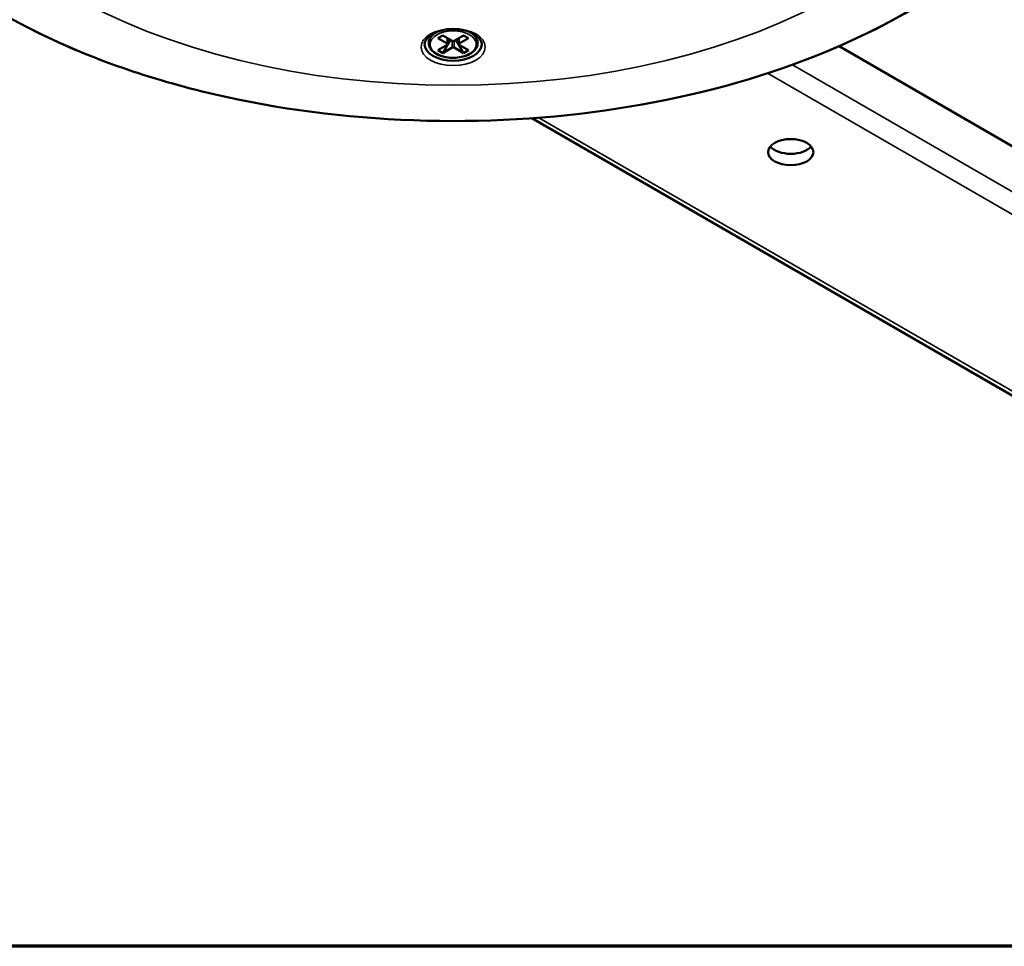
# Model space of a CAD drawing. Header units: millimetres. Extents: x 38 to 2514, y 38 to 1622.
# Tile 3 of 244: x 338 to 479, y 38 to 171. Entities that reach past the tile are written whole.
import ezdxf

# ---------------------------------------------------------------- set-up
doc = ezdxf.new("R2010")
doc.units = ezdxf.units.MM
doc.header["$LTSCALE"] = 7.692308
for name, color, linetype, lineweight in [('Border (ISO)', 7, 'Continuous', 70), ('Visible (ISO)', 7, 'Continuous', 50), ('Visible Narrow (ISO)', 7, 'Continuous', 35)]:
    doc.layers.add(name, color=color, linetype=linetype, lineweight=lineweight)

# ---------------------------------------------------------------- blocks, each defined once
blk = doc.blocks.new('Borders Chauvet_A')
at = {"layer": 'Border (ISO)'}
blk.add_line((274.4, 5), (5, 5), dxfattribs=at)

msp = doc.modelspace()

# ---------------------------------------------------------------- linework, layer by layer
at = {"layer": 'Visible (ISO)'}
for p, q in [((397.486, 169.633), (397.362, 169.562)), ((402.13, 169.633), (402.253, 169.562)), ((397.616, 168.728), (398.323, 169.136)), ((398.959, 167.952), (397.616, 168.728)), ((399.666, 168.361), (398.323, 169.136)), ((399.419, 168.504), (398.323, 166.605)), ((399.018, 167.871), (399.018, 168.735)), ((401.293, 169.136), (399.949, 168.361)), ((401.293, 166.605), (400.197, 168.504)), ((400.598, 167.871), (400.598, 168.735)), ((402, 168.728), (400.656, 167.952)), ((402, 168.728), (401.293, 169.136)), ((398.959, 167.789), (397.616, 167.014)), ((398.323, 166.605), (397.616, 167.014)), ((399.666, 167.381), (398.323, 166.605)), ((401.293, 166.605), (399.949, 167.381)), ((402, 167.014), (400.656, 167.789)), ((401.293, 166.605), (402, 167.014)), ((563.856, 104.829), (455.177, 167.575)), ((543.057, 81.052), (411.073, 157.253))]:
    msp.add_line(p, q, dxfattribs=at)
for centre, major_axis, start_param, end_param in [((399.808, 168.442), (0.2, 0), 3.9269908, 5.4977871), ((399.808, 167.871), (4.1, 0), 3.1415927, 6.2831853), ((398.818, 167.871), (0.2, 0), 5.4977871, 7.0685835), ((399.808, 167.299), (-0.2, 0), 3.9269908, 5.4977871), ((400.798, 167.871), (-0.2, 0), 5.4977871, 7.0685835), ((448.245, 154.023), (-3.25, 0), 0.4501967, 2.691396)]:
    msp.add_ellipse(centre, major_axis=major_axis, ratio=0.5773503, start_param=start_param, end_param=end_param, dxfattribs=at)
msp.add_ellipse((448.245, 152.39), major_axis=(3.25, 0), ratio=0.5773503, dxfattribs=at)
for points, knots in [([(314.451, 230.841), (310.727, 225.529), (308.462, 219.836), (307.164, 208.394), (308.077, 202.658), (312.912, 191.639), (316.856, 186.361), (327.406, 176.746), (334.051, 172.424), (349.345, 165.212), (357.995, 162.328), (376.41, 158.289), (386.171, 157.134), (405.822, 156.663), (415.708, 157.346), (434.618, 160.484), (443.638, 162.938), (459.909, 169.382), (467.155, 173.373), (479.128, 182.508), (483.855, 187.652), (490.241, 198.555), (491.927, 204.308), (492.085, 215.755), (490.606, 221.436), (486.927, 228.177), (486.09, 229.52), (485.165, 230.841)], [3.5423461, 3.5423461, 3.5423461, 3.5423461, 3.8615633, 3.8615633, 4.1751043, 4.1751043, 4.4917297, 4.4917297, 4.812938, 4.812938, 5.1347612, 5.1347612, 5.456278, 5.456278, 5.7776265, 5.7776265, 6.0990758, 6.0990758, 6.4208324, 6.4208324, 6.7424404, 6.7424404, 7.0606318, 7.0606318, 7.3738793, 7.3738793, 7.4532282, 7.4532282, 7.4532282, 7.4532282]), ([(395.708, 167.871), (395.708, 168.127), (395.8, 168.392), (396.176, 168.866), (396.402, 169.065), (396.96, 169.416), (397.286, 169.569), (398.017, 169.815), (398.423, 169.908), (399.271, 170.02), (399.714, 170.039), (400.59, 169.998), (401.022, 169.939), (401.826, 169.751), (402.197, 169.622), (402.84, 169.315), (403.112, 169.138), (403.537, 168.764), (403.689, 168.568), (403.869, 168.204), (403.908, 168.037), (403.908, 167.871)], [2.3561945, 2.3561945, 2.3561945, 2.3561945, 2.7856684, 2.7856684, 3.0996409, 3.0996409, 3.3990602, 3.3990602, 3.7014334, 3.7014334, 4.0068863, 4.0068863, 4.3129803, 4.3129803, 4.617052, 4.617052, 4.9173758, 4.9173758, 5.2194863, 5.2194863, 5.4977871, 5.4977871, 5.4977871, 5.4977871]), ([(397.362, 169.562), (397.088, 169.403), (396.855, 169.216), (396.504, 168.803), (396.383, 168.577), (396.275, 168.122), (396.279, 167.897), (396.398, 167.464), (396.512, 167.257), (396.842, 166.865), (397.065, 166.683), (397.599, 166.366), (397.911, 166.234), (398.588, 166.035), (398.953, 165.969), (399.697, 165.908), (400.076, 165.913), (400.813, 165.994), (401.171, 166.069), (401.832, 166.284), (402.134, 166.425), (402.652, 166.76), (402.868, 166.956), (403.178, 167.381), (403.278, 167.611), (403.343, 168.065), (403.318, 168.287), (403.163, 168.713), (403.03, 168.917), (402.688, 169.273), (402.486, 169.427), (402.253, 169.562)], [0, 0, 0, 0, 0.329597, 0.329597, 0.649587, 0.649587, 0.9426678, 0.9426678, 1.2372717, 1.2372717, 1.5570047, 1.5570047, 1.8865374, 1.8865374, 2.2152628, 2.2152628, 2.5427006, 2.5427006, 2.8702425, 2.8702425, 3.1992011, 3.1992011, 3.5284079, 3.5284079, 3.8442796, 3.8442796, 4.1343872, 4.1343872, 4.4330871, 4.4330871, 4.712389, 4.712389, 4.712389, 4.712389])]:
    msp.add_open_spline(points, degree=3, knots=knots, dxfattribs=at)
at = {"layer": 'Visible Narrow (ISO)'}
for p, q in [((398.959, 167.952), (398.959, 168.769)), ((399.666, 168.361), (399.666, 167.381)), ((399.949, 168.361), (399.949, 167.381)), ((400.656, 167.952), (400.656, 168.769)), ((448.475, 164.913), (567.392, 96.256)), ((444.927, 163.696), (565.978, 93.807)), ((544.057, 81.151), (412.11, 157.331))]:
    msp.add_line(p, q, dxfattribs=at)
for centre, major_axis in [((399.808, 209.774), (-91.64, 0)), ((399.808, 207.3), (78.5, 0)), ((399.808, 167.463), (-4.6, 0)), ((399.808, 167.871), (-3.317, 0))]:
    msp.add_ellipse(centre, major_axis=major_axis, ratio=0.5773503, dxfattribs=at)
for start_param, end_param in [(5.439379, 5.4977871), (3.9269908, 3.985399)]:
    msp.add_ellipse((399.808, 168.15), major_axis=(-3.459, 0), ratio=0.5773503, start_param=start_param, end_param=end_param, dxfattribs=at)

# ---------------------------------------------------------------- block references
at = {"xscale": 7.692307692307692, "yscale": 7.692307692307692, "zscale": 7.692307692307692}
msp.add_blockref('Borders Chauvet_A', (0, 0), dxfattribs=at)

doc.saveas('drawing.dxf')
